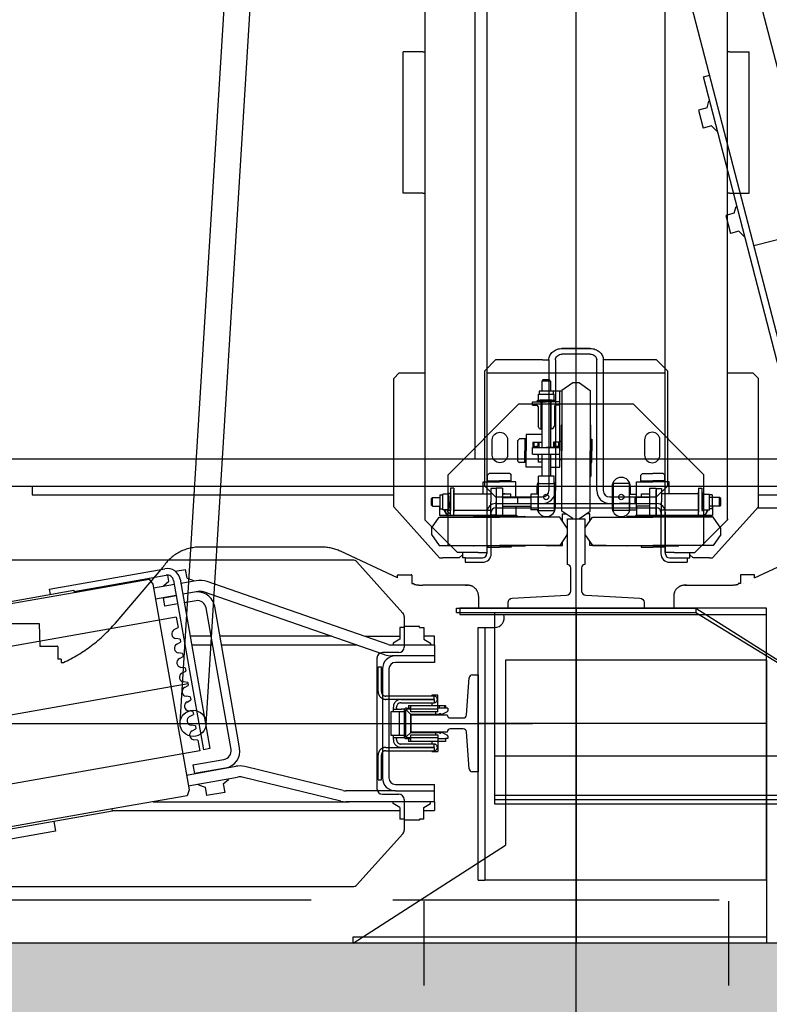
# Model space of a CAD drawing. Header units: millimetres. Extents: x 171 to 266814, y 44 to 350448.
# Tile 20 of 105: x 18409 to 19098, y 16277 to 17181. Entities that reach past the tile are written whole.
import ezdxf

# ---------------------------------------------------------------- set-up
doc = ezdxf.new("R2010")
doc.units = ezdxf.units.MM
doc.header["$LTSCALE"] = 100
doc.linetypes.add('ACAD_ISO02W100', pattern=[15, 12, -3])
for name, color, linetype in [('CONT_25', 1, 'Continuous'), ('DASH_25', 1, 'ACAD_ISO02W100'), ('NOVA', 240, 'Continuous'), ('NOVÁ TENKÁ', 240, 'Continuous'), ('SRAFA_NOVA', 10, 'Continuous'), ('TEXT_35', 2, 'Continuous')]:
    doc.layers.add(name, color=color, linetype=linetype)

# ---------------------------------------------------------------- blocks, each defined once
blk = doc.blocks.new('T-0001231216_TravellingCableSupport_769652_0')
at = {"layer": 'CONT_25', "ltscale": 15}
for p, q in [((-4, 110), (-4, -110)), ((-4, 110), (0, 110)), ((0, 110), (0, -110)), ((-4, 75), (-180, 75)), ((-180, 75), (-180, -325)), ((-136, 75), (-176, 75)), ((-4, -110), (-136, -325)), ((0, -110), (-136, -325)), ((0, -110), (-4, -110))]:
    blk.add_line(p, q, dxfattribs=at)
at = {"layer": 'CONT_25', "ltscale": 2}
blk.add_line((-176, 75), (-176, -325), dxfattribs=at)
at = {"layer": 'DASH_25', "ltscale": 2}
for p, q in [((-172, 75), (-172, -685)), ((-136, -325), (-136, 75))]:
    blk.add_line(p, q, dxfattribs=at)
blk = doc.blocks.new('MX20_Planview')
at = {"layer": 'DASH_25', "ltscale": 0.25}
for p, q in [((268, -543.5), (268, 543.5)), ((-27.63, 164), (-52.19, 216.67)), ((-30.54, 163.5), (-30.54, 151.5)), ((-27.63, 164), (-30.04, 164)), ((-22.54, 161.5), (-22.54, 161.5)), ((-30.04, 151), (-22.54, 151)), ((-22.54, 153.5), (-22.54, 153.5)), ((-22.54, 151), (-22.54, 149)), ((-22.54, 149), (-21.79, 149)), ((-20.94, 99.71), (-20.94, 140.78)), ((-20.94, 101.71), (-20.94, 99.71)), ((-10.94, 89.71), (0, 89.71)), ((0, -89.71), (0, 89.71)), ((-10.94, -89.71), (0, -89.71)), ((-20.94, -101.71), (-20.94, -99.71)), ((-20.94, -99.71), (-20.94, -140.78)), ((-30.54, -163.5), (-30.54, -151.5)), ((-30.04, -151), (-22.54, -151)), ((-22.54, -149), (-21.79, -149)), ((-22.54, -151), (-22.54, -149)), ((-27.63, -164), (-52.19, -216.67)), ((-27.63, -164), (-30.04, -164)), ((-55.94, -233.58), (-55.94, -345.96)), ((13.84, -423.43), (-37.67, -379.54)), ((35.02, -492.94), (35.02, -476.71)), ((35.52, -476.21), (47.02, -476.21)), ((47.02, -473.21), (50.02, -473.21)), ((47.02, -473.21), (47.02, -476.21)), ((50.02, -473.21), (50.02, -471.22)), ((14.25, -493.5), (35.02, -492.94)), ((14.25, -543.5), (14.25, -493.5))]:
    blk.add_line(p, q, dxfattribs=at)
for centre, radius, start, end in [((-30.04, 163.5), 0.5, 90, 180), ((-30.04, 151.5), 0.5, 180, 270), ((-60.94, 140.78), 40, 0, 11.85223), ((-10.94, 99.71), 10, 180, 270), ((-10.94, -99.71), 10, 90, 180), ((-60.94, -140.78), 40, 348.14777, 0), ((-30.04, -151.5), 0.5, 90, 180), ((-30.04, -163.5), 0.5, 180, 270), ((-15.94, -233.58), 40, 155, 180), ((-15.94, -345.96), 40, 180, 237.10184), ((-77.38, -530.07), 140.33, 24.79239, 49.45797), ((35.52, -476.71), 0.5, 90, 180)]:
    blk.add_arc(centre, radius, start, end, dxfattribs=at)
blk = doc.blocks.new('ev výtah')
at = {"layer": 'NOVÁ TENKÁ'}
for p, q in [((28692.44, 13113.41), (28692.44, 12069.41)), ((28910.44, 12972.41), (28910.44, 11297.41)), ((28542.44, 12948.18), (28542.44, 12234.63)), ((28842.44, 12234.63), (28842.44, 12948.18)), ((28935.44, 12947.41), (28935.44, 11297.41)), ((28789.96, 12396.88), (28717.55, 12807.55)), ((28667.35, 12375.27), (28594.94, 12785.93)), ((28771.07, 12727.12), (28812.74, 12490.77)), ((28773.04, 12727.47), (28814.71, 12491.12)), ((28613.81, 12455.69), (28572.14, 12692.05)), ((28611.84, 12455.34), (28570.17, 12691.7)), ((28593.43, 12507.95), (28570.85, 12635.97)), ((28902.44, 12529.41), (28902.44, 12196.91)), ((28909.83, 12529.41), (28902.44, 12529.41)), ((28815.82, 12513.65), (28810.89, 12512.78)), ((28815.82, 12513.65), (28834.57, 12407.29)), ((28602.29, 12509.51), (28593.43, 12507.95)), ((28814.71, 12491.12), (28812.74, 12490.77)), ((28812.74, 12490.77), (28824.9, 12421.83)), ((28813.73, 12490.94), (28818.94, 12461.4)), ((28818.94, 12461.4), (28828.66, 12406.25)), ((28611.84, 12455.34), (28613.81, 12455.69)), ((28612.44, 12455.45), (28612.44, 12191.41)), ((28625.97, 12386.76), (28613.81, 12455.69)), ((28824.9, 12421.83), (28820.41, 12418.5)), ((28620.44, 12418.1), (28620.44, 12238.05)), ((28820.41, 12418.5), (28631.32, 12385.16)), ((28810.09, 12396.88), (28806.71, 12416.09)), ((28819.94, 12398.62), (28816.56, 12417.82)), ((28800.04, 12407.3), (28807.92, 12408.68)), ((28802.13, 12395.48), (28800.04, 12407.3)), ((28807.92, 12408.68), (28810.01, 12396.87)), ((28818.21, 12408.47), (28818.93, 12408.59)), ((28818.93, 12408.59), (28823.01, 12403.73)), ((28823.01, 12403.73), (28828.73, 12404.74)), ((28823.79, 12399.3), (28668.19, 12371.86)), ((28824.84, 12393.39), (28669.24, 12365.95)), ((28693.18, 12393.38), (29861.18, 12321.38)), ((28751.98, 12394.04), (28753.81, 12390.51)), ((28756.68, 12391.02), (28757.19, 12394.96)), ((28765.27, 12396.38), (28767.11, 12392.86)), ((28769.97, 12393.36), (28770.49, 12397.3)), ((28778.57, 12398.73), (28780.4, 12395.2)), ((28789.96, 12396.88), (28780.4, 12395.2)), ((28809.82, 12397.9), (28809.91, 12397.92)), ((28832.18, 12397.8), (28833.84, 12388.38)), ((28631.32, 12385.16), (28625.97, 12386.76)), ((28635.17, 12385.84), (28643.17, 12340.47)), ((28645.02, 12387.58), (28653.02, 12342.21)), ((28698.8, 12384.66), (28700.63, 12381.13)), ((28703.5, 12381.64), (28704.01, 12385.58)), ((28712.09, 12387.01), (28713.93, 12383.48)), ((28716.79, 12383.98), (28717.31, 12387.93)), ((28725.39, 12389.35), (28727.22, 12385.82)), ((28730.09, 12386.33), (28727.22, 12385.82)), ((28730.09, 12386.33), (28730.6, 12390.27)), ((28738.68, 12391.69), (28740.52, 12388.17)), ((28743.38, 12388.67), (28740.52, 12388.17)), ((28743.38, 12388.67), (28743.9, 12392.61)), ((28756.68, 12391.02), (28753.81, 12390.51)), ((28769.97, 12393.36), (28767.11, 12392.86)), ((28805.08, 12378.74), (28803.17, 12389.57)), ((28812.96, 12380.13), (28811.05, 12390.96)), ((28813.64, 12376.79), (28811.14, 12390.97)), ((28811.58, 12387.95), (28811.67, 12387.97)), ((28823.49, 12378.52), (28820.98, 12392.71)), ((28825.96, 12386.99), (28823.79, 12381.02)), ((28825.96, 12386.99), (28833.84, 12388.38)), ((28636.1, 12376.36), (28633.93, 12370.39)), ((28636.1, 12376.36), (28636.82, 12376.48)), ((28654.29, 12381.6), (28646.41, 12380.21)), ((28651.45, 12351.65), (28646.41, 12380.21)), ((28654.29, 12381.6), (28659.33, 12353.04)), ((28676.91, 12376.95), (28667.35, 12375.27)), ((28676.91, 12376.95), (28677.42, 12380.89)), ((28685.5, 12382.32), (28687.34, 12378.79)), ((28690.2, 12379.29), (28687.34, 12378.79)), ((28690.2, 12379.29), (28690.72, 12383.24)), ((28703.5, 12381.64), (28700.63, 12381.13)), ((28716.79, 12383.98), (28713.93, 12383.48)), ((28764.44, 12363.45), (28764.44, 12382.74)), ((28772.44, 12364.86), (28772.44, 12384.15)), ((28823.07, 12380.89), (28823.79, 12381.02)), ((28633.93, 12370.39), (28626.05, 12369)), ((28629, 12352.26), (28626.05, 12369)), ((28648.23, 12369.41), (28648.31, 12369.43)), ((28669.24, 12365.95), (28668.19, 12371.86)), ((28668.6, 12346.55), (28798.59, 12369.47)), ((28691.7, 12369.43), (29859.7, 12297.43)), ((28755.54, 12205.27), (28813.24, 12371.77)), ((28764.99, 12202), (28822.69, 12368.5)), ((28649.98, 12359.46), (28650.07, 12359.47)), ((28682.44, 12340.86), (28799.98, 12361.59)), ((28636.88, 12353.65), (28629, 12352.26)), ((28636.88, 12353.65), (28640.96, 12348.78)), ((28640.96, 12348.78), (28641.69, 12348.91)), ((28764.44, 12230.95), (28764.44, 12355.32)), ((28772.44, 12254.03), (28772.44, 12356.73)), ((28669.99, 12338.67), (28682.44, 12340.86)), ((28799.89, 11715.83), (31220.68, 12344.14)), ((28621, 12245.74), (28643.04, 12336.37)), ((28630.72, 12243.37), (28652.76, 12334.01)), ((28799.14, 11779.89), (30859.05, 12313.98)), ((28620.44, 12159.41), (28620.44, 12241.01)), ((28630.44, 12195.41), (28630.44, 12241.01)), ((28490.44, 12234.41), (28580.44, 12094.41)), ((28490.44, 11854.41), (28490.44, 12234.41)), ((28544.09, 12230.92), (28591.01, 12188.69)), ((28620.44, 12159.41), (28620.44, 12238.05)), ((28793.86, 12188.69), (28840.78, 12230.92)), ((28772.44, 12223.49), (28772.44, 12191.41)), ((28627.44, 12207.41), (28627.44, 12192.41)), ((28752.44, 12212.41), (28632.44, 12212.41)), ((28692.44, 12207.41), (28642.44, 12207.41)), ((28742.44, 12207.41), (28692.44, 12207.41)), ((28757.44, 12192.41), (28757.44, 12207.41)), ((28615.11, 12191.41), (28618.72, 12197.66)), ((28618.72, 12197.66), (28620.44, 12197.66)), ((28630.44, 12195.41), (28630.44, 12159.41)), ((28630.44, 12195.41), (28630.44, 12159.41)), ((28636.44, 12195.41), (28636.44, 12159.41)), ((28692.44, 12201.41), (28642.44, 12201.41)), ((28742.44, 12201.41), (28692.44, 12201.41)), ((28748.44, 12159.41), (28748.44, 12195.41)), ((28754.44, 12195.41), (28754.44, 12198.72)), ((28754.44, 12159.41), (28754.44, 12195.41)), ((28754.44, 12159.41), (28754.44, 12195.41)), ((28764.44, 12159.41), (28764.44, 12198.72)), ((28766.16, 12197.66), (28764.44, 12197.66)), ((28769.77, 12191.41), (28766.16, 12197.66)), ((28844.44, 12154.91), (28891.44, 12196.91)), ((28891.44, 12196.91), (29009.44, 12196.91)), ((29009.44, 12196.91), (29014.44, 12191.91)), ((28622.44, 12187.41), (28594.36, 12187.41)), ((28604.44, 12187.32), (28603.44, 12187.32)), ((28603.44, 12173.49), (28603.44, 12187.32)), ((28615.11, 12191.41), (28604.44, 12191.41)), ((28604.44, 12187.32), (28604.44, 12191.41)), ((28790.52, 12187.41), (28762.44, 12187.41)), ((28780.44, 12191.41), (28769.77, 12191.41)), ((28780.44, 12187.32), (28780.44, 12191.41)), ((28780.44, 12187.32), (28781.44, 12187.32)), ((28781.44, 12173.49), (28781.44, 12187.32)), ((29014.44, 12191.91), (29014.44, 12168.41)), ((29179.44, 12176.41), (29179.44, 12188.41)), ((29179.44, 12188.41), (29309.44, 12188.41)), ((29309.44, 12176.41), (29309.44, 12188.41)), ((29179.44, 12170.41), (29179.44, 12176.41)), ((29309.44, 12170.41), (29309.44, 12176.41)), ((28529.12, 12169.41), (28451.76, 12169.41)), ((28604.44, 12173.49), (28603.44, 12173.49)), ((28604.44, 12169.41), (28604.44, 12173.49)), ((28604.44, 12169.41), (28615.11, 12169.41)), ((28612.44, 12169.41), (28612.44, 12159.41)), ((28615.11, 12169.41), (28618.72, 12163.16)), ((28769.77, 12169.41), (28766.16, 12163.16)), ((28780.44, 12169.41), (28769.77, 12169.41)), ((28772.44, 12159.41), (28772.44, 12169.41)), ((28780.44, 12173.49), (28781.44, 12173.49)), ((28780.44, 12173.49), (28780.44, 12169.41)), ((28849.44, 12138.41), (28879.44, 12168.41)), ((31015.44, 12168.41), (28879.44, 12168.41)), ((29179.44, 12170.41), (29179.44, 12168.41)), ((29309.44, 12170.41), (29309.44, 12168.41)), ((28620.44, 12159.41), (28612.44, 12159.41)), ((28618.72, 12163.16), (28620.44, 12163.16)), ((28620.44, 12159.41), (28636.44, 12159.41)), ((28764.44, 12159.41), (28748.44, 12159.41)), ((28766.16, 12163.16), (28764.44, 12163.16)), ((28764.44, 12159.41), (28772.44, 12159.41)), ((28865.94, 12162.29), (28855.94, 12155.29)), ((28871.94, 12162.29), (28881.94, 12155.29)), ((28891.94, 12161.29), (28892.94, 12162.29)), ((28891.94, 12161.29), (28899.94, 12161.29)), ((28891.94, 12161.29), (28891.94, 12154.51)), ((28892.94, 12162.29), (28898.94, 12162.29)), ((28898.94, 12162.29), (28899.94, 12161.29)), ((28899.94, 12161.29), (28899.94, 12154.51)), ((28844.44, 12154.91), (28844.44, 12151.91)), ((28844.44, 12136.91), (28844.44, 12151.91)), ((28855.94, 12155.29), (28855.94, 12099.91)), ((28881.94, 12155.29), (28881.94, 12099.91)), ((28883.44, 12084.91), (28883.44, 12154.91)), ((28891.94, 12154.91), (28883.44, 12154.91)), ((28883.44, 12154.41), (28883.44, 12084.41)), ((28883.44, 12154.41), (28883.44, 12084.41)), ((28888.75, 12152.01), (28903.13, 12152.01)), ((28888.75, 12146.91), (28888.75, 12152.01)), ((28889.44, 12154.51), (28889.44, 12152.01)), ((28902.44, 12154.51), (28889.44, 12154.51)), ((28902.44, 12154.51), (28902.44, 12152.01)), ((28903.13, 12146.91), (28903.13, 12152.01)), ((28855.94, 12146.91), (28920.94, 12146.91)), ((28883.44, 12144.91), (28895.94, 12144.91)), ((28883.44, 12141.91), (28883.44, 12144.91)), ((28883.44, 12141.91), (28886.94, 12141.91)), ((28886.44, 12141.91), (28906.94, 12141.91)), ((28906.94, 12141.91), (28886.44, 12141.91)), ((28887.94, 12146.51), (28903.94, 12146.51)), ((28887.94, 12144.91), (28887.94, 12146.51)), ((28903.94, 12144.91), (28887.94, 12144.91)), ((28888.44, 12141.91), (28888.44, 12107.91)), ((28901.33, 12146.51), (28890.55, 12146.51)), ((28908.44, 12144.91), (28895.94, 12144.91)), ((28903.44, 12141.91), (28903.44, 12107.91)), ((28903.94, 12146.51), (28903.94, 12144.91)), ((28908.44, 12141.91), (28904.94, 12141.91)), ((28908.44, 12141.91), (28908.44, 12144.91)), ((28920.94, 12146.91), (28985.94, 12081.91)), ((28798.44, 12136.41), (28792.44, 12136.41)), ((28792.44, 12136.41), (28792.44, 11854.41)), ((28798.44, 11854.41), (28798.44, 12136.41)), ((28844.44, 12131.41), (28840.44, 12131.41)), ((28840.44, 12131.41), (28840.44, 12115.41)), ((28847.44, 12133.91), (28844.44, 12136.91)), ((28849.44, 12133.91), (28844.44, 12133.91)), ((28844.44, 12131.41), (28844.44, 12133.91)), ((28844.44, 12131.41), (28844.44, 12115.41)), ((28849.44, 12119.41), (28849.44, 12138.41)), ((28855.44, 12099.91), (28855.44, 12123.41)), ((28882.44, 12099.91), (28882.44, 12123.41)), ((31085.44, 12122.41), (28935.44, 12122.41)), ((28548.44, 12119.41), (28548.44, 12113.41)), ((28548.44, 12119.41), (28780.44, 12119.41)), ((28548.44, 11854.41), (28548.44, 12113.41)), ((28780.44, 12113.41), (28548.44, 12113.41)), ((28692.44, 11854.41), (28692.44, 12119.41)), ((28780.44, 12119.41), (28780.44, 12113.41)), ((28780.44, 12113.41), (28780.44, 12104.41)), ((28849.44, 12119.41), (28849.44, 12111.41)), ((28900.44, 12103.41), (28910.44, 12113.41)), ((28903.44, 12114.91), (28914.44, 12114.91)), ((28910.44, 12113.41), (29016.44, 12113.41)), ((28914.44, 12114.91), (28914.44, 12099.91)), ((29016.44, 12113.41), (29026.44, 12103.41)), ((31171.44, 12111.41), (28848.44, 12111.41)), ((28848.44, 12107.41), (28886.44, 12107.41)), ((28854.44, 12110.66), (28854.44, 12099.91)), ((28855.44, 12110.66), (28854.44, 12110.66)), ((28882.44, 12108.41), (28883.44, 12108.41)), ((28883.44, 12091.41), (28883.44, 12108.41)), ((28883.69, 12107.91), (28895.94, 12107.91)), ((28883.69, 12102.91), (28883.69, 12107.91)), ((28908.19, 12107.91), (28895.94, 12107.91)), ((28908.19, 12102.91), (28908.19, 12107.91)), ((28914.44, 12110.86), (28914.44, 12099.91)), ((28914.44, 12110.86), (28920.47, 12110.86)), ((28915.44, 12110.86), (28915.44, 12099.91)), ((28921.94, 12109.39), (28920.47, 12110.86)), ((28921.94, 12090.42), (28921.94, 12109.39)), ((29014.44, 12111.41), (29014.44, 11947.41)), ((28854.44, 12089.16), (28854.44, 12099.91)), ((28855.44, 12099.91), (28855.44, 12076.41)), ((28855.94, 12044.52), (28855.94, 12099.91)), ((28881.94, 12044.52), (28881.94, 12099.91)), ((28882.44, 12099.91), (28882.44, 12076.41)), ((28908.44, 12102.91), (28883.44, 12102.91)), ((28908.44, 12096.91), (28883.44, 12096.91)), ((28883.69, 12102.91), (28895.94, 12102.91)), ((28890.44, 12103.41), (28890.44, 12029.41)), ((28891.94, 12096.91), (28891.94, 12070.91)), ((28894.44, 12103.41), (28894.44, 12029.41)), ((28899.94, 12096.91), (28899.94, 12070.91)), ((28900.44, 12103.41), (28900.44, 12060.41)), ((28903.44, 12096.91), (28903.44, 12089.36)), ((28903.44, 12094.91), (28903.44, 12096.91)), ((28908.44, 12096.91), (28908.44, 12102.91)), ((28914.44, 12084.91), (28914.44, 12099.91)), ((28914.44, 12088.96), (28914.44, 12099.91)), ((28915.44, 12088.96), (28915.44, 12099.91)), ((29026.44, 12060.41), (29026.44, 12103.41)), ((28750.44, 12094.41), (28580.44, 12094.41)), ((28750.44, 11854.41), (28750.44, 12094.41)), ((28855.44, 12089.16), (28854.44, 12089.16)), ((28882.44, 12091.41), (28883.44, 12091.41)), ((28899.94, 12089.36), (28903.44, 12089.36)), ((28914.44, 12088.96), (28920.47, 12088.96)), ((28921.94, 12090.42), (28920.47, 12088.96)), ((28882.44, 12083.41), (28883.44, 12084.41)), ((28882.44, 12083.41), (28883.44, 12084.41)), ((28891.94, 12084.91), (28883.44, 12084.91)), ((28900.44, 12083.41), (28894.44, 12083.41)), ((28894.44, 12083.41), (28894.44, 12060.41)), ((28899.94, 12084.91), (28914.44, 12084.91)), ((28933.46, 12082.91), (28931.99, 12081.44)), ((28931.99, 12075.41), (28931.99, 12081.44)), ((28933.46, 12082.91), (28952.42, 12082.91)), ((28952.42, 12082.91), (28953.89, 12081.44)), ((28953.89, 12075.41), (28953.89, 12081.44)), ((28985.94, 12081.91), (28985.94, 11976.91)), ((28888.75, 12064.41), (28888.75, 12070.91)), ((28903.13, 12070.91), (28888.75, 12070.91)), ((28903.13, 12064.41), (28903.13, 12070.91)), ((28927.94, 12060.91), (28927.94, 12075.41)), ((28927.94, 12075.41), (28942.94, 12075.41)), ((28931.99, 12076.41), (28942.94, 12076.41)), ((28931.99, 12075.41), (28942.94, 12075.41)), ((28939.94, 12069.41), (28939.94, 12044.41)), ((28939.94, 12069.41), (28945.94, 12069.41)), ((28953.89, 12076.41), (28942.94, 12076.41)), ((28957.94, 12075.41), (28942.94, 12075.41)), ((28953.89, 12075.41), (28942.94, 12075.41)), ((28945.94, 12069.41), (28945.94, 12044.41)), ((28945.94, 12069.16), (28945.94, 12056.91)), ((28950.94, 12069.16), (28945.94, 12069.16)), ((28950.94, 12068.16), (28946.94, 12068.16)), ((28946.94, 12068.16), (28946.94, 12064.66)), ((28950.94, 12069.16), (28950.94, 12060.91)), ((28957.94, 12060.91), (28957.94, 12075.41)), ((28984.94, 12069.41), (28984.94, 12065.91)), ((28984.94, 12069.41), (28987.94, 12069.41)), ((28987.94, 12069.41), (28987.94, 12056.91)), ((28912.94, 12064.41), (28887.94, 12064.41)), ((28887.94, 12064.41), (28887.94, 12049.41)), ((28890.55, 12064.41), (28901.33, 12064.41)), ((28909.94, 12065.41), (28903.13, 12065.41)), ((28912.94, 12064.41), (28912.94, 12049.41)), ((28912.94, 12064.1), (28919.45, 12064.1)), ((28912.95, 12062.31), (28912.95, 12051.52)), ((28919.45, 12049.72), (28919.45, 12064.1)), ((28939.94, 12060.91), (28919.45, 12060.91)), ((28939.94, 12064.41), (28932.39, 12064.41)), ((28932.39, 12060.91), (28932.39, 12064.41)), ((28937.94, 12064.41), (28939.94, 12064.41)), ((28950.94, 12063.66), (28945.94, 12063.66)), ((28987.94, 12060.91), (28945.94, 12060.91)), ((28946.94, 12064.66), (28946.94, 12066.41)), ((28950.94, 12064.66), (28946.94, 12064.66)), ((28962.94, 12062.91), (28965.54, 12064.41)), ((28962.94, 12062.91), (28962.94, 12060.91)), ((28962.94, 12061.41), (28987.94, 12061.41)), ((28983.44, 12064.41), (28965.54, 12064.41)), ((28984.92, 12066.2), (28984.79, 12065.26)), ((28987.94, 12048.91), (28987.94, 12064.91)), ((28987.94, 12064.91), (28989.54, 12064.91)), ((28989.54, 12064.91), (28989.54, 12048.91)), ((28989.54, 12064.1), (28995.04, 12064.1)), ((28989.54, 12051.51), (28989.54, 12062.3)), ((28995.04, 12064.1), (28995.04, 12049.72)), ((28997.54, 12063.41), (28995.04, 12063.41)), ((28997.54, 12050.41), (28997.54, 12063.41)), ((29006.94, 12060.91), (28997.54, 12060.91)), ((29007.94, 12059.91), (29006.94, 12060.91)), ((29006.94, 12052.91), (29006.94, 12060.91)), ((29007.94, 12053.91), (29007.94, 12059.91)), ((29026.44, 12060.41), (29026.44, 12054.41)), ((28855.94, 12056.91), (28855.94, 12041.91)), ((29026.44, 12054.41), (28906.44, 12054.41)), ((28912.94, 12049.72), (28919.45, 12049.72)), ((28939.94, 12052.91), (28919.45, 12052.91)), ((28927.94, 12052.91), (28927.94, 12044.41)), ((28945.94, 12044.66), (28945.94, 12056.91)), ((28987.94, 12052.91), (28945.94, 12052.91)), ((28950.94, 12050.16), (28945.94, 12050.16)), ((28950.94, 12044.41), (28950.94, 12050.16)), ((28962.94, 12050.91), (28962.94, 12052.91)), ((28962.94, 12052.41), (28987.94, 12052.41)), ((28962.94, 12050.91), (28965.54, 12049.41)), ((28987.94, 12049.41), (28987.94, 12056.91)), ((28987.94, 12044.41), (28987.94, 12056.91)), ((28987.94, 12049.41), (28987.94, 12053.91)), ((28989.54, 12049.72), (28995.04, 12049.72)), ((28997.54, 12050.41), (28995.04, 12050.41)), ((29006.94, 12052.91), (28997.54, 12052.91)), ((28997.94, 12052.91), (28997.94, 12044.41)), ((28997.94, 12052.91), (28997.94, 12042.41)), ((29006.94, 12052.91), (29007.94, 12053.91)), ((28865.94, 12037.52), (28855.94, 12044.52)), ((28855.94, 12041.91), (28859.68, 12041.91)), ((28871.94, 12037.52), (28881.94, 12044.52)), ((28878.2, 12041.91), (28884.94, 12041.91)), ((28880.55, 12032.41), (28887.56, 12042.41)), ((28884.94, 12041.91), (28884.94, 12038.67)), ((28887.56, 12042.41), (28942.94, 12042.41)), ((28887.94, 12049.41), (28912.94, 12049.41)), ((28890.94, 12048.41), (28909.94, 12048.41)), ((29026.44, 12048.41), (28906.44, 12048.41)), ((28942.94, 12042.91), (28919.44, 12042.91)), ((28927.94, 12044.41), (28986.6, 12044.41)), ((28934.44, 12044.41), (28951.44, 12044.41)), ((28934.44, 12042.91), (28934.44, 12044.41)), ((28942.94, 12042.91), (28966.44, 12042.91)), ((28998.32, 12042.41), (28942.94, 12042.41)), ((28950.94, 12044.66), (28945.94, 12044.66)), ((28950.94, 12044.66), (28945.94, 12044.66)), ((28946.94, 12045.91), (28946.94, 12049.16)), ((28946.94, 12045.66), (28946.94, 12049.16)), ((28950.94, 12049.16), (28946.94, 12049.16)), ((28950.94, 12045.66), (28946.94, 12045.66)), ((28951.44, 12042.91), (28951.44, 12044.41)), ((28983.44, 12049.41), (28965.54, 12049.41)), ((28984.94, 12044.41), (28984.94, 12047.91)), ((28984.94, 12044.41), (28997.94, 12044.41)), ((28989.54, 12048.91), (28987.94, 12048.91)), ((29005.32, 12032.41), (28998.32, 12042.41)), ((29031.67, 12016.41), (29031.67, 12042.41)), ((29036.9, 12042.41), (29036.9, 12016.41)), ((29036.9, 12016.41), (29036.9, 12042.41)), ((28290.44, 12029.41), (31540.44, 12029.41)), ((28798.44, 12029.41), (28490.44, 12029.41)), ((28880.44, 12029.41), (31140.44, 12029.41)), ((28880.55, 12026.41), (28887.56, 12016.41)), ((28890.44, 12029.41), (28890.44, 11955.41)), ((28894.44, 12029.41), (28894.44, 11955.41)), ((28935.44, 12029.41), (31085.44, 12029.41)), ((29005.32, 12026.41), (28998.32, 12016.41)), ((28865.94, 12021.29), (28855.94, 12014.29)), ((28855.94, 12016.91), (28859.68, 12016.91)), ((28855.94, 12001.91), (28855.94, 12016.91)), ((28855.94, 12014.29), (28855.94, 11958.91)), ((28871.94, 12021.29), (28881.94, 12014.29)), ((28878.2, 12016.91), (28884.94, 12016.91)), ((28881.94, 12014.29), (28881.94, 11958.91)), ((28884.94, 12016.91), (28884.94, 12020.14)), ((28887.56, 12016.41), (28942.94, 12016.41)), ((28942.94, 12015.91), (28919.44, 12015.91)), ((28932.19, 12015.91), (28932.19, 12014.91)), ((28932.19, 12014.91), (28942.94, 12014.91)), ((28998.32, 12016.41), (28942.94, 12016.41)), ((28942.94, 12015.91), (28966.44, 12015.91)), ((28953.69, 12014.91), (28942.94, 12014.91)), ((28953.69, 12015.91), (28953.69, 12014.91)), ((28906.44, 12010.41), (29026.44, 12010.41)), ((29026.44, 12004.41), (28906.44, 12004.41)), ((29026.44, 11955.41), (29026.44, 12004.41)), ((28912.94, 11995.41), (28887.94, 11995.41)), ((28887.94, 11980.41), (28887.94, 11995.41)), ((28909.94, 11996.41), (28890.94, 11996.41)), ((28894.44, 11998.41), (28894.44, 11975.41)), ((28900.44, 11998.41), (28900.44, 11955.41)), ((28912.94, 11980.41), (28912.94, 11995.41)), ((28894.44, 11979.41), (28894.44, 11989.41)), ((28855.44, 11958.91), (28855.44, 11982.41)), ((28882.44, 11958.91), (28882.44, 11982.41)), ((28887.94, 11980.41), (28912.94, 11980.41)), ((28888.75, 11980.41), (28888.75, 11973.91)), ((28901.33, 11980.41), (28890.55, 11980.41)), ((28903.13, 11980.41), (28903.13, 11973.91)), ((28903.13, 11979.41), (28909.94, 11979.41)), ((28854.44, 11969.66), (28854.44, 11958.91)), ((28855.44, 11969.66), (28854.44, 11969.66)), ((28882.44, 11975.41), (28883.44, 11974.41)), ((28883.44, 11904.41), (28883.44, 11974.41)), ((28883.44, 11973.91), (28883.44, 11903.91)), ((28891.94, 11973.91), (28883.44, 11973.91)), ((28890.55, 11973.91), (28901.33, 11973.91)), ((28891.94, 11961.91), (28891.94, 11973.91)), ((28900.44, 11975.41), (28894.44, 11975.41)), ((28899.94, 11961.91), (28899.94, 11973.91)), ((28899.94, 11973.91), (28914.44, 11973.91)), ((28899.94, 11969.46), (28903.44, 11969.46)), ((28903.44, 11969.46), (28903.44, 11961.91)), ((28914.44, 11973.91), (28914.44, 11958.91)), ((28914.44, 11969.86), (28920.47, 11969.86)), ((28914.44, 11969.86), (28914.44, 11958.91)), ((28915.44, 11969.86), (28915.44, 11958.91)), ((28921.94, 11968.39), (28920.47, 11969.86)), ((28920.94, 11911.91), (28985.94, 11976.91)), ((28921.94, 11968.39), (28921.94, 11958.91)), ((28882.44, 11967.41), (28883.44, 11967.41)), ((28883.44, 11967.41), (28883.44, 11950.41)), ((28908.44, 11961.91), (28883.44, 11961.91)), ((28908.44, 11961.91), (28908.44, 11955.91)), ((28886.44, 11951.41), (28848.44, 11951.41)), ((28854.44, 11948.16), (28854.44, 11958.91)), ((28855.44, 11958.91), (28855.44, 11935.41)), ((28855.94, 11903.52), (28855.94, 11958.91)), ((28881.94, 11903.52), (28881.94, 11958.91)), ((28882.44, 11958.91), (28882.44, 11935.41)), ((28882.44, 11950.41), (28883.44, 11950.41)), ((28908.44, 11955.91), (28883.44, 11955.91)), ((28883.69, 11955.91), (28883.69, 11950.91)), ((28883.69, 11955.91), (28895.94, 11955.91)), ((28883.69, 11950.91), (28895.94, 11950.91)), ((28886.44, 11955.91), (28906.94, 11955.91)), ((28888.44, 11916.91), (28888.44, 11950.91)), ((28908.19, 11955.91), (28895.94, 11955.91)), ((28908.19, 11950.91), (28895.94, 11950.91)), ((28910.44, 11945.41), (28900.44, 11955.41)), ((28903.44, 11916.91), (28903.44, 11950.91)), ((28908.19, 11955.91), (28908.19, 11950.91)), ((28914.44, 11943.91), (28914.44, 11958.91)), ((28914.44, 11947.96), (28914.44, 11958.91)), ((28915.44, 11947.96), (28915.44, 11958.91)), ((28921.94, 11949.42), (28921.94, 11958.91)), ((29026.44, 11955.41), (29016.44, 11945.41)), ((28840.44, 11943.41), (28840.44, 11927.41)), ((28844.44, 11943.41), (28844.44, 11927.41)), ((28886.44, 11947.41), (28848.44, 11947.41)), ((28849.44, 11947.41), (31171.44, 11947.41)), ((28849.44, 11939.41), (28849.44, 11947.41)), ((28855.44, 11948.16), (28854.44, 11948.16)), ((28903.44, 11943.91), (28914.44, 11943.91)), ((29016.44, 11945.41), (28910.44, 11945.41)), ((28914.44, 11947.96), (28920.47, 11947.96)), ((28921.94, 11949.42), (28920.47, 11947.96)), ((28849.44, 11939.41), (28849.44, 11920.41)), ((28844.44, 11927.41), (28840.44, 11927.41)), ((28844.44, 11927.41), (28844.44, 11924.91)), ((28844.44, 11924.91), (28849.44, 11924.91)), ((28844.44, 11921.91), (28847.44, 11924.91)), ((28844.44, 11906.91), (28844.44, 11921.91)), ((28879.44, 11890.41), (28849.44, 11920.41)), ((28883.44, 11916.91), (28886.94, 11916.91)), ((28883.44, 11916.91), (28883.44, 11913.91)), ((28906.94, 11916.91), (28886.44, 11916.91)), ((28886.94, 11916.91), (28904.94, 11916.91)), ((28908.44, 11916.91), (28904.94, 11916.91)), ((28908.44, 11916.91), (28908.44, 11913.91)), ((29255.9, 11916.83), (29239.45, 11912.58)), ((29257.91, 11909.08), (29255.9, 11916.83)), ((28844.44, 11906.91), (28844.44, 11903.91)), ((28855.94, 11911.91), (28920.94, 11911.91)), ((28903.94, 11913.91), (28887.94, 11913.91)), ((28887.94, 11913.91), (28887.94, 11912.31)), ((28887.94, 11912.31), (28903.94, 11912.31)), ((28888.75, 11912.31), (28888.75, 11906.81)), ((28888.75, 11906.81), (28903.13, 11906.81)), ((28889.44, 11904.31), (28889.44, 11906.81)), ((28901.33, 11912.31), (28890.55, 11912.31)), ((28891.94, 11897.52), (28891.94, 11906.81)), ((28908.44, 11913.91), (28895.94, 11913.91)), ((28899.94, 11897.52), (28899.94, 11906.81)), ((28902.44, 11904.31), (28902.44, 11906.81)), ((28903.13, 11912.31), (28903.13, 11906.81)), ((28903.94, 11912.31), (28903.94, 11913.91)), ((28913.75, 11816.01), (29286.5, 11912.34)), ((29241.45, 11904.83), (29239.45, 11912.58)), ((29257.91, 11909.08), (29264.03, 11907.39)), ((29264.03, 11907.39), (29264.23, 11906.59)), ((29286.5, 11912.34), (29288, 11906.53)), ((28891.44, 11861.91), (28844.44, 11903.91)), ((28865.94, 11896.52), (28855.94, 11903.52)), ((28871.94, 11896.52), (28881.94, 11903.52)), ((28891.94, 11903.91), (28883.44, 11903.91)), ((28902.44, 11904.31), (28889.44, 11904.31)), ((28891.94, 11897.52), (28899.94, 11897.52)), ((28891.94, 11897.52), (28892.94, 11896.52)), ((28892.94, 11896.52), (28898.94, 11896.52)), ((28898.94, 11896.52), (28899.94, 11897.52)), ((29241.45, 11904.83), (29236.92, 11900.38)), ((29236.92, 11900.38), (29237.12, 11899.58)), ((28529.12, 11889.41), (28451.76, 11889.41)), ((28879.44, 11890.41), (31015.44, 11890.41)), ((28880.44, 11890.41), (28879.44, 11890.41)), ((29014.44, 11890.41), (29014.44, 11866.91)), ((29159.09, 11891.81), (29142.63, 11887.55)), ((29144.63, 11879.81), (29142.63, 11887.55)), ((29161.09, 11884.06), (29159.09, 11891.81)), ((29179.44, 11888.41), (29179.44, 11890.41)), ((29179.44, 11888.41), (29179.44, 11882.41)), ((29309.44, 11888.41), (29309.44, 11890.41)), ((29309.44, 11888.41), (29309.44, 11882.41)), ((29144.63, 11879.81), (29140.1, 11875.36)), ((29161.09, 11884.06), (29167.21, 11882.36)), ((29167.21, 11882.36), (29167.41, 11881.57)), ((29179.44, 11882.41), (29179.44, 11870.41)), ((29309.44, 11882.41), (29309.44, 11870.41)), ((29140.1, 11875.36), (29140.3, 11874.56)), ((29179.44, 11870.41), (29309.44, 11870.41)), ((28890.44, 11862.8), (28890.44, 11547.41)), ((28891.44, 11861.91), (29009.44, 11861.91)), ((28902.44, 11861.91), (28902.44, 11529.41)), ((29014.44, 11866.91), (29009.44, 11861.91)), ((29162.43, 11744.97), (29131.16, 11866)), ((28750.44, 11854.41), (28490.44, 11854.41)), ((28548.44, 11854.41), (28798.44, 11854.41))]:
    blk.add_line(p, q, dxfattribs=at)
at = {"layer": 'NOVÁ TENKÁ', "ltscale": 0.33}
for p, q in [((28692.44, 13001.41), (28692.44, 12181.41)), ((28728.65, 12386.07), (28656.24, 12796.74))]:
    blk.add_line(p, q, dxfattribs=at)
at = {"layer": 'NOVÁ TENKÁ', "linetype": 'Continuous', "ltscale": 15}
blk.add_line((28490.44, 12234.41), (28490.44, 12234.41), dxfattribs=at)
at = {"layer": 'NOVÁ TENKÁ', "ltscale": 3}
for p, q in [((28684.5, 12148.01), (28684.5, 12181.41)), ((28684.5, 12181.41), (28700.38, 12181.41)), ((28700.38, 12181.41), (28700.38, 12148.01)), ((28684.5, 12148.01), (28684.5, 12148.01)), ((28687.44, 12133.19), (28687.44, 12145.01)), ((28697.44, 12145.01), (28697.44, 12133.19)), ((28700.38, 12148.01), (28700.38, 12148.01)), ((28647.94, 12119.41), (28647.94, 12124.62)), ((28650.71, 12127.62), (28684.67, 12130.2)), ((28700.21, 12130.2), (28734.17, 12127.62)), ((28736.94, 12124.63), (28736.94, 12119.41)), ((28736.94, 12119.41), (28647.94, 12119.41))]:
    blk.add_line(p, q, dxfattribs=at)
at = {"layer": 'NOVÁ TENKÁ'}
for points in [[(28490.44, 12234.41), (28496.44, 12234.41), (28496.44, 11854.41)], [(28640.44, 12211.4), (28640.44, 12208.4)], [(28640.44, 12211.4), (28663.37, 12211.4)], [(28640.44, 12208.4), (28663.37, 12208.4)], [(28670.34, 12204.34), (28670.34, 12204.78), (28670.34, 12205.14), (28670.25, 12205.49), (28670.17, 12205.75), (28670.17, 12206.11), (28669.99, 12206.46), (28669.9, 12206.81), (28669.81, 12207.08), (28669.64, 12207.43), (28669.46, 12207.69), (28669.37, 12208.05), (28669.11, 12208.31), (28668.93, 12208.58), (28668.75, 12208.84), (28668.49, 12209.11), (28668.31, 12209.37), (28668.05, 12209.55), (28667.78, 12209.81), (28667.52, 12209.99), (28667.25, 12210.16), (28666.99, 12210.34), (28666.64, 12210.52), (28666.37, 12210.69), (28666.11, 12210.87), (28665.75, 12210.96), (28665.4, 12211.05), (28665.05, 12211.13), (28664.78, 12211.22), (28664.43, 12211.31), (28664.08, 12211.31), (28663.73, 12211.4), (28663.37, 12211.4)], [(28667.34, 12204.34), (28667.34, 12204.78), (28667.25, 12205.22), (28667.17, 12205.58), (28666.99, 12205.93), (28666.9, 12206.28), (28666.64, 12206.64), (28666.46, 12206.9), (28666.2, 12207.25), (28665.84, 12207.43), (28665.58, 12207.69), (28665.23, 12207.87), (28664.87, 12208.05), (28664.52, 12208.22), (28664.17, 12208.31), (28663.73, 12208.4), (28663.37, 12208.4)], [(28667.34, 12204.34), (28667.34, 12159.88)], [(28670.34, 12204.34), (28670.34, 12159.88)], [(28721.59, 12211.4), (28721.15, 12211.4), (28720.8, 12211.31), (28720.45, 12211.31), (28720.18, 12211.22), (28719.83, 12211.13), (28719.48, 12211.05), (28719.12, 12210.96), (28718.86, 12210.87), (28718.5, 12210.69), (28718.24, 12210.52), (28717.89, 12210.34), (28717.62, 12210.16), (28717.36, 12209.99), (28717.09, 12209.81), (28716.83, 12209.55), (28716.56, 12209.37), (28716.39, 12209.11), (28716.12, 12208.84), (28715.95, 12208.58), (28715.77, 12208.31), (28715.59, 12208.05), (28715.42, 12207.69), (28715.24, 12207.43), (28715.06, 12207.08), (28714.98, 12206.81), (28714.89, 12206.46), (28714.8, 12206.11), (28714.71, 12205.75), (28714.62, 12205.49), (28714.62, 12205.14), (28714.54, 12204.78), (28714.54, 12204.34)], [(28714.54, 12159.88), (28714.54, 12204.34)], [(28721.59, 12208.4), (28721.15, 12208.4), (28720.71, 12208.31), (28720.36, 12208.22), (28720, 12208.05), (28719.65, 12207.87), (28719.3, 12207.69), (28719.03, 12207.43), (28718.68, 12207.25), (28718.5, 12206.9), (28718.24, 12206.64), (28718.06, 12206.28), (28717.89, 12205.93), (28717.71, 12205.58), (28717.62, 12205.22), (28717.53, 12204.78), (28717.53, 12204.34)], [(28717.53, 12159.88), (28717.53, 12204.34)], [(28721.59, 12211.4), (28744.44, 12211.4)], [(28721.59, 12208.4), (28744.44, 12208.4)], [(28744.44, 12211.4), (28744.44, 12208.4)], [(28677.49, 12197.37), (28677.05, 12197.37), (28676.69, 12197.37), (28676.34, 12197.28), (28676.08, 12197.2), (28675.72, 12197.2), (28675.37, 12197.11), (28675.02, 12196.93), (28674.75, 12196.84), (28674.4, 12196.67), (28674.13, 12196.58), (28673.78, 12196.4), (28673.52, 12196.23), (28673.25, 12195.96), (28672.99, 12195.79), (28672.72, 12195.52), (28672.46, 12195.34), (28672.28, 12195.08), (28672.02, 12194.82), (28671.84, 12194.55), (28671.67, 12194.29), (28671.49, 12194.02), (28671.31, 12193.76), (28671.14, 12193.4), (28670.96, 12193.14), (28670.87, 12192.79), (28670.78, 12192.43), (28670.69, 12192.17), (28670.61, 12191.82), (28670.52, 12191.46), (28670.52, 12191.11), (28670.43, 12190.76), (28670.43, 12190.4)], [(28677.49, 12194.37), (28677.05, 12194.37), (28676.6, 12194.29), (28676.25, 12194.2), (28675.9, 12194.11), (28675.55, 12193.93), (28675.19, 12193.67), (28674.93, 12193.49), (28674.58, 12193.23), (28674.4, 12192.96), (28674.13, 12192.61), (28673.96, 12192.26), (28673.78, 12191.9), (28673.61, 12191.55), (28673.52, 12191.2), (28673.43, 12190.76), (28673.43, 12190.4)], [(28677.49, 12197.37), (28678.46, 12197.37)], [(28677.49, 12194.37), (28678.46, 12194.37)], [(28678.46, 12197.37), (28679.43, 12197.37)], [(28679.43, 12194.37), (28678.46, 12194.37)], [(28679.43, 12197.37), (28679.43, 12189.88)], [(28679.43, 12197.37), (28681.46, 12197.37)], [(28681.46, 12187.41), (28681.46, 12199.4)], [(28681.46, 12199.4), (28703.42, 12199.4)], [(28703.42, 12199.4), (28703.42, 12187.41)], [(28703.42, 12197.37), (28705.45, 12197.37)], [(28705.45, 12197.37), (28705.45, 12189.88)], [(28705.45, 12197.37), (28706.42, 12197.37)], [(28706.42, 12194.37), (28705.45, 12194.37)], [(28706.42, 12197.37), (28707.48, 12197.37)], [(28706.42, 12194.37), (28707.48, 12194.37)], [(28714.45, 12190.4), (28714.45, 12190.76), (28714.45, 12191.11), (28714.36, 12191.46), (28714.27, 12191.82), (28714.27, 12192.17), (28714.09, 12192.43), (28714.01, 12192.79), (28713.92, 12193.14), (28713.74, 12193.4), (28713.56, 12193.76), (28713.48, 12194.02), (28713.21, 12194.29), (28713.04, 12194.55), (28712.86, 12194.82), (28712.59, 12195.08), (28712.42, 12195.34), (28712.15, 12195.52), (28711.89, 12195.79), (28711.62, 12195.96), (28711.36, 12196.23), (28711.1, 12196.4), (28710.74, 12196.58), (28710.48, 12196.67), (28710.21, 12196.84), (28709.86, 12196.93), (28709.51, 12197.11), (28709.15, 12197.2), (28708.89, 12197.2), (28708.54, 12197.28), (28708.18, 12197.37), (28707.83, 12197.37), (28707.48, 12197.37)], [(28711.45, 12190.4), (28711.45, 12190.76), (28711.36, 12191.2), (28711.27, 12191.55), (28711.1, 12191.9), (28711.01, 12192.26), (28710.74, 12192.61), (28710.57, 12192.96), (28710.3, 12193.23), (28710.04, 12193.49), (28709.68, 12193.67), (28709.33, 12193.93), (28708.98, 12194.11), (28708.63, 12194.2), (28708.27, 12194.29), (28707.83, 12194.37), (28707.48, 12194.37)], [(28670.43, 12159.88), (28670.43, 12190.4)], [(28673.43, 12159.88), (28673.43, 12190.4)], [(28681.46, 12187.41), (28678.46, 12183.35)], [(28680.49, 12187.41), (28680.05, 12187.32), (28679.69, 12187.23), (28679.34, 12187.05), (28678.99, 12186.79), (28678.81, 12186.52), (28678.63, 12186.17), (28678.46, 12185.82), (28678.46, 12185.38)], [(28678.46, 12185.38), (28678.46, 12183.35)], [(28679.43, 12189.79), (28679.43, 12187.14)], [(28684.19, 12181.41), (28680.05, 12185.55)], [(28681.46, 12187.41), (28680.49, 12187.41)], [(28704.21, 12186.35), (28680.66, 12186.35)], [(28703.42, 12191.9), (28681.46, 12191.9)], [(28703.42, 12187.41), (28681.46, 12187.41)], [(28704.83, 12185.55), (28700.69, 12181.41)], [(28704.48, 12187.41), (28703.42, 12187.41)], [(28706.42, 12183.35), (28703.42, 12187.41)], [(28706.42, 12185.38), (28706.42, 12185.82), (28706.33, 12186.17), (28706.07, 12186.52), (28705.89, 12186.79), (28705.54, 12187.05), (28705.18, 12187.23), (28704.83, 12187.32), (28704.48, 12187.41)], [(28705.45, 12187.14), (28705.45, 12189.79)], [(28706.42, 12185.38), (28706.42, 12183.35)], [(28711.45, 12190.4), (28711.45, 12159.88)], [(28714.45, 12190.4), (28714.45, 12159.88)], [(28675.9, 12181.41), (28675.9, 12183.35)], [(28678.46, 12183.35), (28675.9, 12183.35)], [(28675.9, 12156.36), (28675.9, 12181.41)], [(28675.9, 12181.41), (28681.99, 12181.41)], [(28678.46, 12183.35), (28678.46, 12181.41)], [(28679.07, 12156.36), (28679.07, 12181.41)], [(28679.16, 12181.41), (28679.16, 12184.41)], [(28681.99, 12181.41), (28681.99, 12156.36)], [(28684.19, 12181.41), (28684.19, 12155.83)], [(28700.69, 12181.41), (28684.19, 12181.41)], [(28700.69, 12155.83), (28700.69, 12181.41)], [(28702.98, 12181.41), (28708.98, 12181.41)], [(28702.98, 12156.36), (28702.98, 12181.41)], [(28705.71, 12184.41), (28705.71, 12181.41)], [(28705.89, 12181.41), (28705.89, 12156.36)], [(28708.98, 12183.35), (28706.42, 12183.35)], [(28706.42, 12181.41), (28706.42, 12183.35)], [(28708.98, 12183.35), (28708.98, 12181.41)], [(28708.98, 12181.41), (28708.98, 12156.36)], [(28666.46, 12161.91), (28666.46, 12156.36)], [(28667.34, 12161.91), (28666.46, 12161.91)], [(28670.34, 12159.88), (28667.34, 12159.88)], [(28667.34, 12159.88), (28667.34, 12159.62), (28667.43, 12159.35), (28667.52, 12159), (28667.61, 12158.74), (28667.7, 12158.47), (28667.87, 12158.21), (28668.05, 12157.94), (28668.22, 12157.77), (28668.49, 12157.59), (28668.67, 12157.41), (28668.93, 12157.24), (28669.2, 12157.15), (28669.46, 12156.97), (28669.81, 12156.97), (28670.08, 12156.88), (28670.43, 12156.88)], [(28670.43, 12161.91), (28670.34, 12161.91)], [(28670.34, 12159.88), (28670.43, 12159.88)], [(28670.43, 12159.88), (28673.43, 12159.88)], [(28670.43, 12156.88), (28670.69, 12156.88), (28671.05, 12156.97), (28671.31, 12156.97), (28671.58, 12157.15), (28671.84, 12157.24), (28672.11, 12157.41), (28672.37, 12157.59), (28672.55, 12157.77), (28672.72, 12157.94), (28672.9, 12158.21), (28673.08, 12158.47), (28673.16, 12158.74), (28673.34, 12159), (28673.34, 12159.35), (28673.43, 12159.62), (28673.43, 12159.88)], [(28670.43, 12159.88), (28670.43, 12159.88)], [(28675.9, 12161.91), (28673.43, 12161.91)], [(28681.99, 12158.38), (28684.19, 12158.38)], [(28700.69, 12158.38), (28702.98, 12158.38)], [(28711.45, 12161.91), (28708.98, 12161.91)], [(28714.45, 12159.88), (28711.45, 12159.88)], [(28711.45, 12159.88), (28711.45, 12159.62), (28711.54, 12159.35), (28711.62, 12159), (28711.71, 12158.74), (28711.8, 12158.47), (28711.98, 12158.21), (28712.15, 12157.94), (28712.33, 12157.77), (28712.59, 12157.59), (28712.77, 12157.41), (28713.04, 12157.24), (28713.3, 12157.15), (28713.56, 12156.97), (28713.92, 12156.97), (28714.18, 12156.88), (28714.54, 12156.88)], [(28714.54, 12161.91), (28714.45, 12161.91)], [(28714.45, 12159.88), (28714.54, 12159.88)], [(28714.54, 12159.88), (28717.53, 12159.88)], [(28714.54, 12156.88), (28714.8, 12156.88), (28715.15, 12156.97), (28715.42, 12156.97), (28715.68, 12157.15), (28715.95, 12157.24), (28716.21, 12157.41), (28716.48, 12157.59), (28716.65, 12157.77), (28716.83, 12157.94), (28717.01, 12158.21), (28717.18, 12158.47), (28717.27, 12158.74), (28717.45, 12159), (28717.45, 12159.35), (28717.53, 12159.62), (28717.53, 12159.88)], [(28714.54, 12159.88), (28714.54, 12159.88)], [(28718.42, 12161.91), (28717.53, 12161.91)], [(28718.42, 12156.36), (28718.42, 12161.91)], [(28681.99, 12156.36), (28666.46, 12156.36)], [(28675.9, 12149.39), (28675.9, 12156.36)], [(28678.46, 12149.39), (28675.9, 12149.39)], [(28678.46, 12156.36), (28678.46, 12149.39)], [(28678.46, 12147.36), (28678.46, 12149.39)], [(28684.1, 12152.12), (28681.72, 12147.89)], [(28683.75, 12155.03), (28683.57, 12154.68), (28683.49, 12154.41)], [(28683.49, 12154.41), (28683.57, 12154.06), (28683.75, 12153.8)], [(28683.75, 12155.03), (28683.93, 12155.12), (28684.1, 12155.39), (28684.19, 12155.56), (28684.19, 12155.83)], [(28684.19, 12152.92), (28684.19, 12153.18), (28684.1, 12153.44), (28683.93, 12153.62), (28683.75, 12153.8)], [(28684.1, 12152.12), (28684.19, 12152.39), (28684.19, 12152.65)], [(28684.19, 12152.92), (28684.19, 12152.65)], [(28700.69, 12155.83), (28700.69, 12155.56), (28700.77, 12155.39), (28700.95, 12155.12), (28701.13, 12155.03)], [(28701.13, 12153.8), (28700.95, 12153.62), (28700.77, 12153.44), (28700.69, 12153.18), (28700.69, 12152.92)], [(28700.69, 12152.65), (28700.69, 12152.92)], [(28700.69, 12152.65), (28700.69, 12152.39), (28700.86, 12152.12)], [(28703.16, 12147.89), (28700.86, 12152.12)], [(28701.13, 12155.03), (28701.39, 12154.68), (28701.48, 12154.41)], [(28701.48, 12154.41), (28701.39, 12154.06), (28701.13, 12153.8)], [(28702.98, 12156.36), (28718.42, 12156.36)], [(28706.42, 12149.39), (28706.42, 12156.36)], [(28708.98, 12155.3), (28706.42, 12155.3)], [(28708.98, 12150.45), (28706.42, 12150.45)], [(28708.98, 12149.39), (28706.42, 12149.39)], [(28706.42, 12147.36), (28706.42, 12149.39)], [(28708.98, 12156.36), (28708.98, 12149.39)], [(28883.44, 12147.79), (28888.44, 12150.68), (28888.75, 12150.5)], [(28680.84, 12147.36), (28678.46, 12147.36)], [(28680.84, 12147.36), (28681.1, 12147.45), (28681.37, 12147.53), (28681.54, 12147.71), (28681.72, 12147.89)], [(28703.16, 12147.89), (28703.33, 12147.71), (28703.51, 12147.53), (28703.77, 12147.45), (28704.04, 12147.36)], [(28706.42, 12147.36), (28704.04, 12147.36)], [(28883.63, 12141.91), (28883.44, 12142.02), (28883.44, 12147.79)], [(28883.63, 11916.91), (28883.44, 11916.79), (28883.44, 11911.02)], [(28883.44, 11911.02), (28888.44, 11908.13), (28888.75, 11908.31)]]:
    blk.add_lwpolyline(points, dxfattribs=at)
for points in [[(28952.94, 12092.41), (28938.94, 12092.41, -1), (28938.94, 12106.41), (28952.94, 12106.41, -1), (28952.94, 12092.41, -1)], [(28952.94, 11966.41), (28938.94, 11966.41, 1), (28938.94, 11952.41), (28952.94, 11952.41, 1), (28952.94, 11966.41, 1)]]:
    blk.add_lwpolyline(points, format="xyb", dxfattribs=at)
at = {"layer": 'NOVÁ TENKÁ', "ltscale": 3}
blk.add_lwpolyline([(28880.44, 12021.41), (28838.44, 12021.41), (28838.44, 12021.41, 0.414214), (28835.44, 12024.41), (28814.24, 12024.41, 0.399027), (28810.24, 12020.62), (28807.64, 11970.7, -0.399027), (28803.64, 11966.91), (28798.44, 11966.91), (28798.44, 12091.91), (28803.64, 12091.91, -0.399027), (28807.64, 12088.12), (28810.24, 12038.2, 0.399027), (28814.24, 12034.41), (28835.44, 12034.41, 0.414214), (28838.44, 12037.41), (28838.44, 12037.41), (28880.44, 12037.41)], format="xyb", close=True, dxfattribs=at)
at = {"layer": 'NOVÁ TENKÁ'}
for centre, radius in [((28692.44, 12381.41), 12), ((28900.44, 12056.91), 2.46), ((28900.44, 11987.91), 2.46)]:
    blk.add_circle(centre, radius, dxfattribs=at)
for centre, radius, start, end in [((28822.75, 12405.21), 6, 280, 10), ((28822.75, 12405.21), 12, 280, 10), ((28734.87, 12389.71), 4.3, 27.5, 172.5), ((28748.16, 12392.05), 4.3, 27.5, 172.5), ((28761.46, 12394.4), 4.3, 27.5, 172.5), ((28774.75, 12396.74), 4.3, 27.5, 172.5), ((28681.69, 12380.33), 4.3, 27.5, 172.5), ((28694.98, 12382.68), 4.3, 27.5, 172.5), ((28708.28, 12385.02), 4.3, 27.5, 172.5), ((28721.57, 12387.36), 4.3, 27.5, 172.5), ((28797.2, 12377.35), 8, 280, 10), ((28797.2, 12377.35), 16, 280, 10), ((28803.79, 12375.05), 10, 340.88717, 10), ((28803.79, 12375.05), 20, 340.88717, 10), ((28667.21, 12354.43), 16, 190, 280), ((28667.21, 12354.43), 8, 190, 280), ((28633.33, 12338.73), 10, 346.33331, 10), ((28633.33, 12338.73), 20, 346.33331, 10), ((28640.44, 12241.01), 20, 166.33331, 180), ((28640.44, 12241.01), 10, 166.33331, 180), ((28547.44, 12234.63), 5, 180, 228.01279), ((28837.44, 12234.63), 5, 311.98721, 0), ((28632.44, 12207.41), 5, 90, 180), ((28642.44, 12195.41), 12, 90, 180), ((28742.44, 12195.41), 12, 0, 90), ((28752.44, 12207.41), 5, 0, 90), ((28774.44, 12198.72), 20, 160.88717, 180), ((28642.44, 12195.41), 6, 90, 180), ((28742.44, 12195.41), 6, 0, 90), ((28774.44, 12198.72), 10, 160.88717, 180), ((28594.36, 12192.41), 5, 228.01279, 270), ((28622.44, 12192.41), 5, 270, 0), ((28762.44, 12192.41), 5, 180, 270), ((28790.52, 12192.41), 5, 270, 311.98721), ((28868.94, 12123.12), 39.28, 85.62002, 94.37998), ((28888.44, 12144.91), 5, 86.44538, 180), ((28888.44, 12144.91), 3, 84.06885, 180), ((28855.94, 12123.41), 0.5, 90, 180), ((28881.94, 12123.41), 0.5, 0, 90), ((28848.44, 12115.41), 8, 180, 270), ((28848.44, 12115.41), 4, 180, 270), ((28789.44, 12104.41), 9, 180, 289.47122), ((28886.44, 12103.41), 8, 0, 90), ((28886.44, 12103.41), 4, 0, 90), ((28855.94, 12076.41), 0.5, 180, 270), ((28881.94, 12076.41), 0.5, 270, 0), ((28890.94, 12056.91), 8.5, 104.93049, 270), ((28906.44, 12060.41), 12, 180, 270), ((28906.44, 12060.41), 6, 180, 270), ((28909.94, 12056.91), 8.5, 57.83614, 90), ((28983.44, 12065.91), 1.5, 270, 0), ((28909.94, 12056.91), 8.5, 270, 302.30282), ((28919.44, 12042.41), 0.5, 90, 180), ((28966.44, 12042.41), 0.5, 0, 90), ((28983.44, 12047.91), 1.5, 0, 90), ((28868.94, 12076.69), 39.28, 265.62002, 274.37998), ((28919.72, 12029.41), 39.28, 175.62002, 184.37998), ((28966.16, 12029.41), 39.28, 355.62002, 4.37998), ((28868.94, 11982.12), 39.28, 85.62002, 94.37998), ((28919.44, 12016.41), 0.5, 180, 270), ((28966.44, 12016.41), 0.5, 270, 0), ((28906.44, 11998.41), 12, 90, 180), ((28906.44, 11998.41), 6, 90, 180), ((28890.94, 11987.91), 8.5, 90, 255.06951), ((28909.94, 11987.91), 8.5, 270, 90), ((28855.94, 11982.41), 0.5, 90, 180), ((28881.94, 11982.41), 0.5, 0, 90), ((28848.44, 11943.41), 8, 90, 180), ((28886.44, 11955.41), 8, 270, 0), ((28886.44, 11955.41), 4, 270, 0), ((28848.44, 11943.41), 4, 90, 180), ((28855.94, 11935.41), 0.5, 180, 270), ((28881.94, 11935.41), 0.5, 270, 0), ((28888.44, 11913.91), 5, 180, 273.55462), ((28868.94, 11935.69), 39.28, 265.62002, 274.37998)]:
    blk.add_arc(centre, radius, start, end, dxfattribs=at)
at = {"layer": 'NOVÁ TENKÁ', "ltscale": 3}
for centre, start, end in [((28684.44, 12145.01), 359.99999, 88.85401), ((28700.44, 12145.01), 91.14599, 179.99999), ((28684.44, 12133.19), 274.34323, 359.99999), ((28700.44, 12133.19), 179.99999, 265.65677), ((28650.94, 12124.62), 94.34323, 179.99999), ((28733.94, 12124.63), 359.99998, 85.65677)]:
    blk.add_arc(centre, 3, start, end, dxfattribs=at)
at = {"layer": 'NOVÁ TENKÁ'}
for points, knots in [([(29026.44, 12054.41), (29027.81, 12054.41), (29030.64, 12053.75), (29034.1, 12051.02), (29036.38, 12047.04), (29036.9, 12043.96), (29036.9, 12042.41)], [0, 0, 0, 0, 0.233985, 0.477631, 0.734364, 1, 1, 1, 1]), ([(29026.44, 12054.41), (29027.81, 12054.41), (29030.64, 12053.75), (29034.1, 12051.02), (29036.38, 12047.04), (29036.9, 12043.96), (29036.9, 12042.41)], [0, 0, 0, 0, 0.233985, 0.477631, 0.734364, 1, 1, 1, 1]), ([(29026.44, 12048.41), (29027.12, 12048.41), (29028.54, 12048.08), (29030.27, 12046.71), (29031.41, 12044.73), (29031.67, 12043.18), (29031.67, 12042.41)], [0, 0, 0, 0, 0.233997, 0.477636, 0.734349, 1, 1, 1, 1]), ([(29031.67, 12016.41), (29031.67, 12015.63), (29031.41, 12014.09), (29030.27, 12012.1), (29028.54, 12010.74), (29027.12, 12010.41), (29026.44, 12010.41)], [0, 0, 0, 0, 0.265651, 0.522364, 0.766003, 1, 1, 1, 1]), ([(29036.9, 12016.41), (29036.9, 12014.85), (29036.38, 12011.77), (29034.1, 12007.8), (29030.64, 12005.07), (29027.81, 12004.41), (29026.44, 12004.41)], [0, 0, 0, 0, 0.265636, 0.522369, 0.766015, 1, 1, 1, 1]), ([(29036.9, 12016.41), (29036.9, 12014.85), (29036.38, 12011.77), (29034.1, 12007.8), (29030.64, 12005.07), (29027.81, 12004.41), (29026.44, 12004.41)], [0, 0, 0, 0, 0.265636, 0.522369, 0.766015, 1, 1, 1, 1])]:
    blk.add_open_spline(points, degree=3, knots=knots, dxfattribs=at)
for p in [(28798.44, 12029.41), (28880.44, 12029.41)]:
    blk.add_point(p, dxfattribs=at)
at = {"layer": 'NOVÁ TENKÁ', "linetype": 'ByBlock'}
for p in [(28884.69, 11955.91), (28888.22, 11955.91)]:
    blk.add_point(p, dxfattribs=at)
at = {"layer": 'NOVÁ TENKÁ', "rotation": 180}
blk.add_blockref('MX20_Planview', (28798.44, 12029.41), dxfattribs=at)
at = {"layer": 'NOVÁ TENKÁ'}
blk.add_blockref('T-0001231216_TravellingCableSupport_769652_0', (28798.44, 12029.41), dxfattribs=at)

msp = doc.modelspace()

# ---------------------------------------------------------------- hatches: boundary and pattern name
at = {"layer": 'SRAFA_NOVA'}
h = msp.add_hatch(color=253, dxfattribs=at)
h.dxf.hatch_style = 1
h.paths.add_polyline_path([(19857.606, 16332.869), (17757.606, 16332.869), (17757.606, 16132.91), (19857.606, 16132.91)])

# ---------------------------------------------------------------- linework, layer by layer
at = {"layer": 'NOVA', "color": 253}
msp.add_line((19857.556, 16332.89), (17757.556, 16332.89), dxfattribs=at)

# ---------------------------------------------------------------- block references
at = {"layer": 'TEXT_35', "color": 253, "rotation": 90}
msp.add_blockref('ev výtah', (30949.963, -12157.529), dxfattribs=at)

doc.saveas('drawing.dxf')
